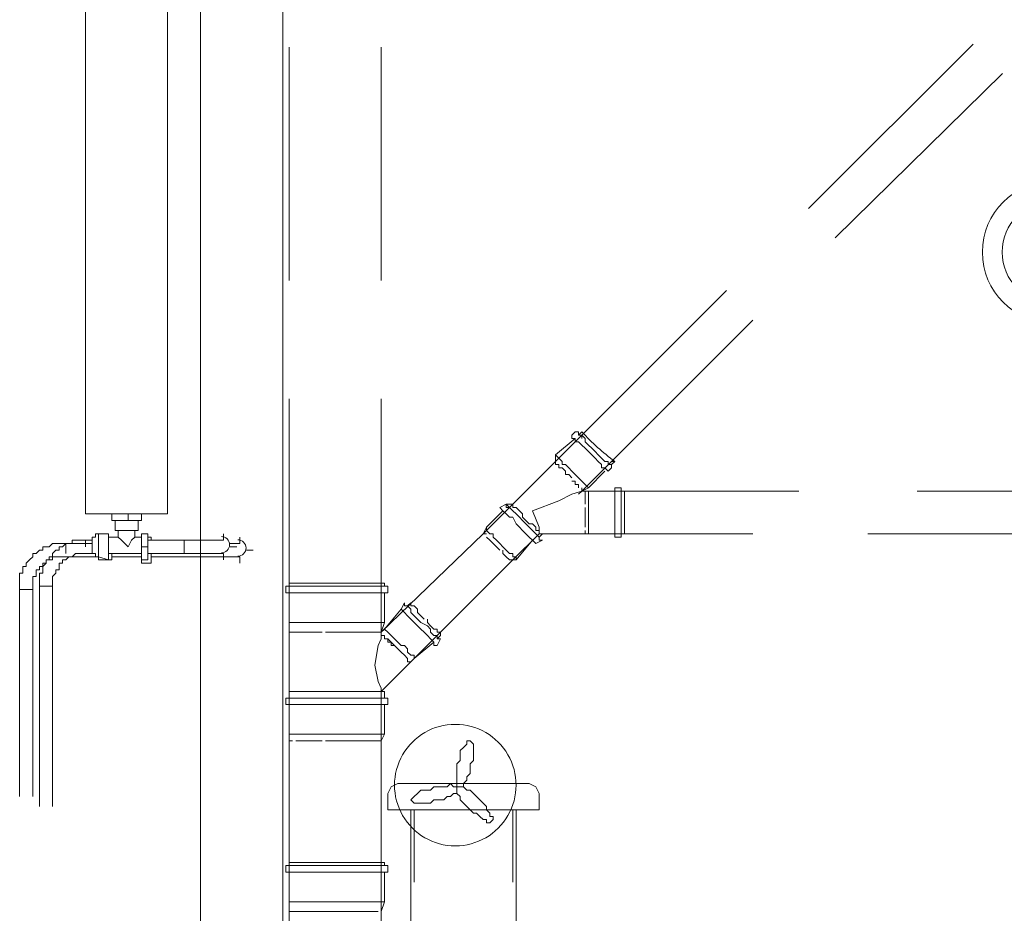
# Model space of a CAD drawing. Header units: millimetres. Extents: x 413 to 305578, y 115 to 38116.
# Tile 167 of 194: x 110107 to 111298, y 15150 to 16232. Entities that reach past the tile are written whole.
import ezdxf

# ---------------------------------------------------------------- set-up
doc = ezdxf.new("R2010")
doc.units = ezdxf.units.MM
for name, color, linetype, true_color in [('PDF _Klimat', 7, 'Continuous', 0x0000dd), ('PDF _PD-Lighting', 7, 'Continuous', 0xb80000), ('PDF$_59-60$-$Floor$Plan$-$В_Этаж$02_Сводный$A-DETL-MBND', 7, 'Continuous', 0xdd3700), ('PDF$_59-60$-$Floor$Plan$-$В_Этаж$02_Сводный$P-PIPE-CNTR', 150, 'Continuous', 0x007fff), ('PDF$_V$line_ifc_RVT-1-В_Этаж$02_Сводный$A-WALL', 7, 'Continuous', 0xdcdcdc)]:
    doc.layers.add(name, color=color, linetype=linetype, true_color=true_color)
for name, color, linetype in [('PDF$_59-60$-$Floor$Plan$-$В_Этаж$02_Сводный$M-EQPM', 2, 'Continuous'), ('PDF$_59-60$-$Floor$Plan$-$В_Этаж$02_Сводный$M-HVAC-DUCT', 5, 'Continuous'), ('PDF$_59-60$-$Floor$Plan$-$В_Этаж$02_Сводный$P-PIPE', 3, 'Continuous')]:
    doc.layers.add(name, color=color, linetype=linetype)

msp = doc.modelspace()

# ---------------------------------------------------------------- linework, layer by layer
at = {"layer": 'PDF _Klimat', "lineweight": 0}
msp.add_lwpolyline([(110633.8, 15378.9, 1.000001), (110633.8, 15231.7, 1.000001)], format="xyb", close=True, dxfattribs=at)
for points in [[(110635.8, 15303.3), (110639.7, 15303.3), (110643.7, 15303.3), (110643.7, 15307.3), (110647.7, 15311.3), (110647.7, 15315.2), (110651.7, 15319.2), (110651.7, 15327.2), (110651.7, 15331.1), (110655.7, 15335.1), (110655.7, 15343.1), (110655.7, 15347.1), (110655.7, 15351), (110655.7, 15355), (110651.7, 15359), (110647.7, 15359), (110647.7, 15355), (110643.7, 15351), (110639.7, 15347.1), (110639.7, 15339.1), (110639.7, 15335.1), (110635.8, 15331.1), (110635.8, 15327.2), (110635.8, 15319.2), (110635.8, 15315.2), (110635.8, 15311.3), (110635.8, 15307.3)], [(110635.8, 15303.3), (110631.8, 15303.3), (110627.8, 15307.3), (110623.8, 15303.3), (110619.8, 15303.3), (110615.9, 15303.3), (110607.9, 15303.3), (110603.9, 15299.3), (110600, 15299.3), (110592, 15299.3), (110588, 15295.3), (110584, 15291.4), (110580.1, 15287.4), (110584, 15283.4), (110588, 15283.4), (110592, 15283.4), (110596, 15283.4), (110603.9, 15283.4), (110607.9, 15287.4), (110611.9, 15287.4), (110619.8, 15287.4), (110623.8, 15291.4), (110627.8, 15291.4), (110631.8, 15295.3), (110635.8, 15295.3), (110635.8, 15299.3)], [(110635.8, 15303.3), (110635.8, 15299.3), (110635.8, 15295.3), (110639.7, 15291.4), (110639.7, 15287.4), (110643.7, 15283.4), (110647.7, 15279.4), (110651.7, 15275.4), (110655.7, 15271.5), (110659.6, 15271.5), (110663.6, 15267.5), (110667.6, 15263.5), (110671.6, 15263.5), (110671.6, 15259.5), (110675.6, 15259.5), (110679.5, 15263.5), (110679.5, 15267.5), (110675.6, 15267.5), (110675.6, 15271.5), (110671.6, 15275.4), (110671.6, 15279.4), (110667.6, 15283.4), (110663.6, 15287.4), (110659.6, 15291.4), (110655.7, 15295.3), (110651.7, 15299.3), (110647.7, 15299.3), (110643.7, 15303.3), (110639.7, 15303.3)]]:
    msp.add_lwpolyline(points, close=True, dxfattribs=at)
at = {"layer": 'PDF _PD-Lighting', "lineweight": 0}
for radius in [85.6, 61.7]:
    msp.add_circle((111357.4, 15950.6), radius, dxfattribs=at)
at = {"layer": 'PDF$_59-60$-$Floor$Plan$-$В_Этаж$02_Сводный$A-DETL-MBND', "lineweight": 0}
for points in [[(110432.8, 16198.6), (110432.8, 15916.1)], [(110544.2, 15916.1), (110544.2, 16198.6)], [(111260.5, 16202.6), (111061.5, 16003.6)], [(111093.4, 15967.8), (111296.3, 16166.8)], [(110962.1, 15904.2), (110755.1, 15697.2), (110755.1, 15693.3), (110759.1, 15693.3), (110755.1, 15693.3), (110755.1, 15697.2), (110667.6, 15609.7), (110671.6, 15617.7), (110691.5, 15637.5)], [(110787, 15661.4), (110787, 15665.4), (110787, 15661.4), (110993.9, 15868.3)], [(110432.8, 15402.8), (110432.8, 15367), (110432.8, 15359), (110432.8, 15490.3), (110432.8, 15772.8)], [(110544.2, 15490.3), (110544.2, 15772.8)], [(110783, 15733), (110779, 15733)], [(110787, 15733), (110787, 15733)], [(110779, 15725.1), (110755.1, 15705.2), (110755.1, 15697.2)], [(110755.1, 15705.2), (110755.1, 15705.2)], [(110755.1, 15705.2), (110759.1, 15701.2), (110763.1, 15697.2), (110763.1, 15693.3), (110767.1, 15693.3), (110771.1, 15689.3), (110775, 15685.3), (110779, 15681.3), (110783, 15677.3), (110787, 15673.4), (110791, 15669.4), (110794.9, 15665.4)], [(110755.1, 15697.2), (110755.1, 15697.2)], [(110755.1, 15697.2), (110755.1, 15697.2)], [(110806.9, 15705.2), (110806.9, 15705.2)], [(110818.8, 15697.2), (110818.8, 15693.3), (110822.8, 15693.3), (110826.8, 15697.2), (110822.8, 15697.2)], [(110735.2, 15609.7), (110735.2, 15617.7), (110727.3, 15637.5), (110759.1, 15649.5), (110775, 15657.4), (110787, 15661.4), (110794.9, 15665.4), (110814.8, 15685.3)], [(110767.1, 15685.3), (110767.1, 15685.3)], [(110767.1, 15685.3), (110767.1, 15685.3)], [(110822.8, 15689.3), (110822.8, 15693.3)], [(110826.8, 15661.4), (110794.9, 15661.4), (110791, 15661.4), (110787, 15661.4), (110783, 15657.4)], [(110787, 15665.4), (110787, 15665.4)], [(110787, 15665.4), (110787, 15665.4)], [(110787, 15661.4), (110787, 15661.4)], [(111049.6, 15661.4), (110791, 15661.4), (110791, 15657.4), (110791, 15653.5), (110791, 15657.4), (110791, 15661.4)], [(110794.9, 15661.4), (110794.9, 15657.4), (110794.9, 15653.5), (110794.9, 15649.5), (110794.9, 15645.5), (110794.9, 15641.5), (110794.9, 15637.5), (110794.9, 15629.6), (110794.9, 15625.6), (110794.9, 15621.6), (110794.9, 15617.7), (110794.9, 15613.7), (110794.9, 15609.7)], [(110834.7, 15665.4), (110834.7, 15665.4)], [(110834.7, 15613.7), (110834.7, 15609.7), (110838.7, 15609.7), (110838.7, 15613.7), (110838.7, 15617.7), (110838.7, 15621.6), (110838.7, 15625.6), (110838.7, 15629.6), (110838.7, 15637.5), (110838.7, 15641.5), (110838.7, 15645.5), (110838.7, 15649.5), (110838.7, 15653.5), (110838.7, 15657.4), (110838.7, 15661.4), (110834.7, 15661.4), (110834.7, 15657.4)], [(110838.7, 15661.4), (110838.7, 15661.4)], [(111471.4, 15661.4), (111192.9, 15661.4)], [(110791, 15657.4), (110791, 15657.4)], [(110791, 15657.4), (110791, 15657.4)], [(110791, 15657.4), (110791, 15657.4)], [(110731.3, 15609.7), (110735.2, 15605.7), (110739.2, 15609.7), (110735.2, 15609.7), (110735.2, 15613.7), (110731.3, 15613.7), (110731.3, 15617.7), (110727.3, 15621.6), (110723.3, 15621.6), (110719.3, 15625.6), (110715.3, 15629.6), (110715.3, 15633.6), (110711.4, 15637.5), (110707.4, 15641.5), (110703.4, 15641.5), (110703.4, 15645.5), (110699.4, 15645.5), (110695.5, 15645.5), (110687.5, 15641.5), (110691.5, 15637.5), (110695.5, 15633.6), (110699.4, 15629.6), (110703.4, 15629.6), (110707.4, 15621.6), (110711.4, 15617.7), (110715.3, 15613.7), (110719.3, 15609.7), (110723.3, 15605.7), (110727.3, 15601.7), (110731.3, 15597.8), (110739.2, 15601.7), (110735.2, 15601.7), (110735.2, 15605.7), (110731.3, 15609.7), (110727.3, 15613.7), (110723.3, 15617.7), (110719.3, 15621.6), (110715.3, 15625.6), (110711.4, 15629.6), (110707.4, 15633.6), (110703.4, 15637.5), (110699.4, 15641.5), (110695.5, 15641.5), (110695.5, 15645.5), (110699.4, 15641.5)], [(110695.5, 15645.5), (110695.5, 15645.5)], [(110699.4, 15645.5), (110699.4, 15645.5)], [(110791, 15641.5), (110791, 15641.5)], [(110791, 15641.5), (110791, 15641.5)], [(110791, 15629.6), (110791, 15629.6)], [(110791, 15629.6), (110791, 15629.6)], [(110607.9, 15478.4), (110584, 15458.5), (110584, 15462.5), (110580.1, 15462.5), (110576.1, 15466.4), (110576.1, 15470.4), (110572.1, 15474.4), (110568.1, 15474.4), (110564.1, 15478.4), (110560.2, 15482.4), (110556.2, 15486.3), (110552.2, 15490.3), (110548.2, 15494.3), (110544.2, 15490.3), (110544.2, 15486.3), (110548.2, 15486.3), (110548.2, 15482.4), (110552.2, 15482.4), (110552.2, 15478.4), (110556.2, 15478.4), (110560.2, 15474.4), (110564.1, 15470.4), (110568.1, 15466.4), (110572.1, 15462.5), (110576.1, 15458.5), (110576.1, 15454.5), (110580.1, 15454.5), (110703.4, 15577.9), (110735.2, 15609.7), (110791, 15609.7), (110791, 15613.7)], [(110671.6, 15617.7), (110671.6, 15617.7)], [(110671.6, 15617.7), (110671.6, 15613.7), (110675.6, 15609.7), (110679.5, 15609.7), (110679.5, 15605.7), (110683.5, 15601.7), (110687.5, 15597.8), (110691.5, 15593.8), (110695.5, 15589.8), (110699.4, 15585.8), (110703.4, 15585.8), (110703.4, 15581.8), (110707.4, 15581.8), (110707.4, 15577.9)], [(110791, 15617.7), (110791, 15617.7)], [(110791, 15617.7), (110791, 15617.7)], [(110791, 15617.7), (110791, 15617.7)], [(110791, 15613.7), (110791, 15613.7)], [(110791, 15613.7), (110791, 15613.7)], [(110584, 15458.5), (110580.1, 15454.5), (110576.1, 15454.5), (110576.1, 15458.5), (110572.1, 15462.5), (110568.1, 15466.4), (110564.1, 15470.4), (110560.2, 15474.4), (110556.2, 15474.4), (110556.2, 15478.4), (110552.2, 15482.4), (110548.2, 15482.4), (110548.2, 15486.3), (110544.2, 15486.3), (110544.2, 15490.3), (110667.6, 15609.7), (110671.6, 15609.7), (110667.6, 15609.7)], [(110667.6, 15609.7), (110667.6, 15609.7)], [(110667.6, 15609.7), (110667.6, 15609.7)], [(110671.6, 15605.7), (110671.6, 15605.7)], [(110671.6, 15605.7), (110671.6, 15605.7)], [(110699.4, 15577.9), (110695.5, 15581.8), (110691.5, 15585.8), (110691.5, 15589.8), (110691.5, 15585.8), (110695.5, 15581.8), (110699.4, 15577.9), (110703.4, 15577.9), (110707.4, 15577.9), (110727.3, 15601.7)], [(110739.2, 15601.7), (110735.2, 15601.7), (110735.2, 15605.7)], [(110739.2, 15609.7), (110739.2, 15609.7)], [(110826.8, 15609.7), (110794.9, 15609.7), (110791, 15609.7), (110993.9, 15609.7)], [(110834.7, 15605.7), (110834.7, 15609.7)], [(110838.7, 15609.7), (110838.7, 15609.7)], [(111133.2, 15609.7), (111415.7, 15609.7)], [(110679.5, 15597.8), (110679.5, 15597.8)], [(110679.5, 15597.8), (110679.5, 15597.8)], [(110699.4, 15577.9), (110699.4, 15577.9)], [(110699.4, 15577.9), (110699.4, 15577.9)], [(110548.2, 15546), (110548.2, 15550), (110432.8, 15550), (110432.8, 15546)], [(110432.8, 15538.1), (110432.8, 15502.3), (110432.8, 15490.3), (110436.8, 15490.3), (110440.8, 15490.3), (110448.7, 15490.3), (110456.7, 15490.3), (110460.7, 15490.3), (110456.7, 15490.3), (110452.7, 15490.3), (110448.7, 15490.3), (110444.8, 15490.3), (110440.8, 15490.3)], [(110544.2, 15486.3), (110544.2, 15490.3), (110548.2, 15502.3), (110548.2, 15538.1)], [(110568.1, 15518.2), (110572.1, 15514.2), (110576.1, 15510.2), (110580.1, 15506.2), (110584, 15502.3), (110588, 15498.3), (110592, 15494.3), (110596, 15490.3), (110600, 15486.3), (110603.9, 15482.4), (110607.9, 15478.4), (110607.9, 15474.4), (110611.9, 15474.4), (110615.9, 15482.4), (110611.9, 15482.4), (110611.9, 15486.3), (110607.9, 15486.3), (110603.9, 15490.3), (110603.9, 15494.3), (110600, 15498.3), (110592, 15502.3), (110588, 15506.2), (110584, 15510.2), (110580.1, 15514.2), (110580.1, 15518.2), (110576.1, 15522.2), (110572.1, 15522.2), (110572.1, 15526.1), (110568.1, 15518.2), (110548.2, 15494.3)], [(110568.1, 15518.2), (110568.1, 15518.2)], [(110596, 15506.2), (110592, 15510.2), (110588, 15514.2), (110588, 15518.2), (110584, 15522.2), (110580.1, 15522.2), (110580.1, 15526.1), (110576.1, 15522.2)], [(110611.9, 15482.4), (110615.9, 15486.3), (110615.9, 15490.3), (110611.9, 15490.3), (110611.9, 15494.3), (110607.9, 15494.3), (110603.9, 15498.3), (110600, 15502.3), (110600, 15506.2)], [(110548.2, 15502.3), (110432.8, 15502.3)], [(110432.8, 15490.3), (110432.8, 15490.3)], [(110436.8, 15490.3), (110436.8, 15490.3)], [(110440.8, 15490.3), (110440.8, 15490.3)], [(110476.6, 15490.3), (110476.6, 15490.3)], [(110476.6, 15490.3), (110476.6, 15490.3)], [(110500.5, 15490.3), (110500.5, 15490.3)], [(110536.3, 15490.3), (110528.3, 15490.3), (110524.3, 15490.3), (110520.4, 15490.3), (110516.4, 15490.3), (110524.3, 15490.3), (110528.3, 15490.3), (110532.3, 15490.3), (110536.3, 15490.3), (110540.3, 15490.3), (110544.2, 15490.3), (110544.2, 15482.4), (110540.3, 15474.4), (110536.3, 15450.5), (110540.3, 15430.6), (110544.2, 15422.7), (110544.2, 15418.7)], [(110536.3, 15490.3), (110536.3, 15490.3)], [(110540.3, 15490.3), (110540.3, 15490.3)], [(110540.3, 15490.3), (110540.3, 15490.3)], [(110544.2, 15490.3), (110544.2, 15490.3)], [(110544.2, 15490.3), (110544.2, 15490.3)], [(110544.2, 15490.3), (110544.2, 15490.3)], [(110548.2, 15486.3), (110548.2, 15486.3)], [(110568.1, 15466.4), (110568.1, 15466.4)], [(110576.1, 15458.5), (110576.1, 15458.5)], [(110580.1, 15454.5), (110544.2, 15418.7), (110544.2, 15359), (110540.3, 15359), (110536.3, 15359), (110528.3, 15359), (110524.3, 15359), (110520.4, 15359)], [(110580.1, 15454.5), (110580.1, 15454.5)], [(110580.1, 15454.5), (110580.1, 15454.5)], [(110548.2, 15410.7), (110548.2, 15418.7), (110432.8, 15418.7), (110432.8, 15410.7)], [(110544.2, 15152.1), (110544.2, 15359), (110548.2, 15367), (110548.2, 15402.8)], [(110548.2, 15367), (110432.8, 15367)], [(110436.8, 15359), (110432.8, 15359), (110432.8, 15152.1), (110432.8, 15148.1), (110432.8, 15144.1), (110432.8, 15140.1), (110432.8, 15136.2), (110432.8, 15132.2), (110432.8, 15128.2), (110432.8, 15124.2), (110432.8, 15120.3), (110432.8, 15116.3), (110432.8, 15112.3)], [(110432.8, 15359), (110432.8, 15359)], [(110436.8, 15359), (110436.8, 15359)], [(110440.8, 15359), (110440.8, 15359)], [(110440.8, 15359), (110440.8, 15359)], [(110456.7, 15359), (110460.7, 15359), (110472.6, 15359), (110460.7, 15359), (110456.7, 15359), (110452.7, 15359)], [(110476.6, 15359), (110476.6, 15359)], [(110476.6, 15359), (110476.6, 15359)], [(110476.6, 15359), (110476.6, 15359)], [(110500.5, 15359), (110500.5, 15359)], [(110524.3, 15359), (110528.3, 15359), (110536.3, 15359)], [(110536.3, 15359), (110536.3, 15359)], [(110540.3, 15359), (110540.3, 15359)], [(110544.2, 15359), (110544.2, 15359)], [(110548.2, 15207.8), (110548.2, 15211.8), (110488.5, 15211.8), (110432.8, 15211.8), (110432.8, 15207.8)], [(110432.8, 15199.8), (110432.8, 15164), (110432.8, 15152.1), (110436.8, 15152.1), (110440.8, 15152.1), (110444.8, 15152.1)], [(110544.2, 15112.3), (110544.2, 15116.3), (110544.2, 15120.3), (110544.2, 15124.2), (110544.2, 15128.2), (110544.2, 15132.2), (110544.2, 15136.2), (110544.2, 15140.1), (110544.2, 15144.1), (110544.2, 15148.1), (110544.2, 15152.1), (110548.2, 15164), (110548.2, 15199.8)], [(110548.2, 15164), (110488.5, 15164), (110432.8, 15164)], [(110432.8, 15152.1), (110432.8, 15152.1)], [(110432.8, 15152.1), (110432.8, 15152.1)], [(110432.8, 15152.1), (110432.8, 15152.1)], [(110468.6, 15152.1), (110472.6, 15152.1), (110488.5, 15152.1), (110512.4, 15152.1), (110532.3, 15152.1), (110540.3, 15152.1), (110536.3, 15152.1), (110532.3, 15152.1), (110528.3, 15152.1), (110516.4, 15152.1), (110512.4, 15152.1), (110504.5, 15152.1), (110488.5, 15152.1), (110472.6, 15152.1), (110468.6, 15152.1), (110464.7, 15152.1), (110460.7, 15152.1), (110448.7, 15152.1), (110444.8, 15152.1), (110440.8, 15152.1), (110436.8, 15152.1)], [(110448.7, 15152.1), (110448.7, 15152.1)], [(110448.7, 15152.1), (110460.7, 15152.1), (110464.7, 15152.1)], [(110448.7, 15152.1), (110448.7, 15152.1)], [(110512.4, 15152.1), (110512.4, 15152.1)], [(110532.3, 15152.1), (110532.3, 15152.1)], [(110544.2, 15152.1), (110544.2, 15152.1)], [(110544.2, 15152.1), (110544.2, 15152.1)], [(110544.2, 15152.1), (110544.2, 15152.1)], [(110544.2, 15152.1), (110544.2, 15152.1)]]:
    msp.add_lwpolyline(points, dxfattribs=at)
for points in [[(110818.8, 15685.3), (110822.8, 15689.3), (110822.8, 15693.3), (110818.8, 15693.3), (110818.8, 15697.2), (110814.8, 15697.2), (110810.9, 15701.2), (110806.9, 15705.2), (110802.9, 15709.2), (110798.9, 15713.2), (110794.9, 15717.1), (110791, 15721.1), (110791, 15725.1), (110787, 15729.1), (110783, 15729.1), (110783, 15733), (110779, 15733), (110775, 15729.1), (110775, 15725.1), (110779, 15725.1), (110779, 15721.1), (110783, 15721.1), (110787, 15717.1), (110791, 15713.2), (110794.9, 15709.2), (110798.9, 15705.2), (110802.9, 15701.2), (110806.9, 15697.2), (110810.9, 15693.3), (110810.9, 15689.3), (110814.8, 15689.3)], [(110775, 15677.3), (110771.1, 15681.3), (110767.1, 15681.3), (110767.1, 15685.3), (110763.1, 15689.3), (110759.1, 15689.3), (110759.1, 15693.3), (110759.1, 15689.3), (110763.1, 15689.3), (110767.1, 15685.3), (110767.1, 15681.3), (110771.1, 15681.3)], [(110783, 15665.4), (110783, 15669.4), (110779, 15669.4), (110779, 15673.4), (110775, 15673.4), (110779, 15673.4), (110779, 15669.4), (110783, 15669.4)], [(110826.8, 15605.7), (110834.7, 15605.7), (110834.7, 15609.7), (110834.7, 15613.7), (110834.7, 15617.7), (110834.7, 15621.6), (110834.7, 15625.6), (110834.7, 15633.6), (110834.7, 15637.5), (110834.7, 15645.5), (110834.7, 15649.5), (110834.7, 15653.5), (110834.7, 15657.4), (110834.7, 15661.4), (110834.7, 15665.4), (110826.8, 15665.4), (110826.8, 15661.4), (110826.8, 15657.4), (110826.8, 15653.5), (110826.8, 15649.5), (110826.8, 15641.5), (110826.8, 15637.5), (110826.8, 15629.6), (110826.8, 15625.6), (110826.8, 15617.7), (110826.8, 15613.7), (110826.8, 15609.7)], [(110791, 15645.5), (110791, 15649.5), (110791, 15653.5), (110791, 15649.5)], [(110791, 15617.7), (110791, 15621.6), (110791, 15625.6), (110791, 15629.6), (110791, 15633.6), (110791, 15637.5), (110791, 15641.5), (110791, 15637.5), (110791, 15633.6), (110791, 15629.6), (110791, 15625.6), (110791, 15621.6)], [(110687.5, 15589.8), (110683.5, 15593.8), (110679.5, 15597.8), (110675.6, 15601.7), (110671.6, 15605.7), (110675.6, 15601.7), (110679.5, 15597.8), (110683.5, 15593.8)], [(110428.8, 15538.1), (110552.2, 15538.1), (110552.2, 15546), (110428.8, 15546)], [(110472.6, 15490.3), (110460.7, 15490.3), (110468.6, 15490.3)], [(110488.5, 15490.3), (110496.5, 15490.3), (110504.5, 15490.3), (110500.5, 15490.3), (110488.5, 15490.3), (110476.6, 15490.3), (110480.6, 15490.3)], [(110516.4, 15490.3), (110504.5, 15490.3), (110508.4, 15490.3)], [(110428.8, 15402.8), (110552.2, 15402.8), (110552.2, 15410.7), (110428.8, 15410.7)], [(110448.7, 15359), (110440.8, 15359), (110448.7, 15359), (110452.7, 15359)], [(110504.5, 15359), (110500.5, 15359), (110488.5, 15359), (110476.6, 15359), (110488.5, 15359), (110500.5, 15359), (110504.5, 15359), (110516.4, 15359), (110520.4, 15359), (110516.4, 15359)], [(110488.5, 15207.8), (110428.8, 15207.8), (110428.8, 15199.8), (110488.5, 15199.8), (110552.2, 15199.8), (110552.2, 15207.8)]]:
    msp.add_lwpolyline(points, close=True, dxfattribs=at)
msp.add_lwpolyline([(110826.8, 15697.2, -0.045361), (110787, 15733), (110783, 15729.1), (110787, 15729.1), (110787, 15725.1)], format="xyb", dxfattribs=at)
at = {"layer": 'PDF$_59-60$-$Floor$Plan$-$В_Этаж$02_Сводный$A-DETL-MBND', "color": 1, "lineweight": 0}
for points in [[(110194.1, 15601.7), (110186.1, 15601.7), (110182.1, 15601.7), (110178.2, 15601.7), (110174.2, 15601.7), (110170.2, 15601.7), (110170.2, 15597.8), (110166.2, 15597.8), (110162.2, 15597.8), (110158.3, 15593.8), (110154.3, 15593.8), (110154.3, 15589.8), (110150.3, 15589.8), (110146.3, 15585.8), (110146.3, 15581.8), (110142.3, 15581.8), (110142.3, 15577.9), (110138.4, 15577.9), (110138.4, 15573.9), (110134.4, 15569.9), (110134.4, 15565.9), (110134.4, 15561.9), (110130.4, 15561.9), (110130.4, 15558), (110130.4, 15554), (110130.4, 15550), (110130.4, 15546), (110146.3, 15546), (110130.4, 15546), (110130.4, 15279.4)], [(110305.5, 15601.7), (110309.5, 15601.7), (110313.5, 15601.7), (110317.4, 15601.7), (110321.4, 15601.7), (110325.4, 15601.7), (110329.4, 15601.7)], [(110341.3, 15601.7), (110345.3, 15601.7), (110349.3, 15601.7)], [(110146.3, 15279.4), (110146.3, 15546), (110146.3, 15550), (110146.3, 15554), (110146.3, 15558), (110150.3, 15561.9), (110150.3, 15565.9), (110154.3, 15565.9), (110154.3, 15569.9), (110154.3, 15573.9), (110158.3, 15573.9), (110158.3, 15577.9), (110162.2, 15577.9), (110166.2, 15581.8), (110170.2, 15581.8), (110174.2, 15585.8), (110178.2, 15585.8), (110182.1, 15585.8), (110186.1, 15585.8), (110194.1, 15585.8)]]:
    msp.add_lwpolyline(points, dxfattribs=at)
msp.add_lwpolyline([(110186.1, 15601.7), (110186.1, 15593.8)], close=True, dxfattribs=at)
at = {"layer": 'PDF$_59-60$-$Floor$Plan$-$В_Этаж$02_Сводный$A-DETL-MBND', "color": 5, "lineweight": 0}
for points in [[(110194.1, 15597.8), (110162.2, 15597.8), (110158.3, 15597.8), (110154.3, 15597.8), (110150.3, 15597.8), (110146.3, 15597.8), (110142.3, 15593.8), (110138.4, 15593.8), (110134.4, 15593.8), (110134.4, 15589.8), (110130.4, 15589.8), (110126.4, 15585.8), (110122.4, 15585.8), (110122.4, 15581.8), (110118.5, 15577.9), (110114.5, 15573.9), (110114.5, 15569.9), (110110.5, 15569.9), (110110.5, 15565.9), (110110.5, 15561.9), (110106.5, 15561.9), (110106.5, 15558), (110106.5, 15554), (110106.5, 15550), (110106.5, 15546), (110106.5, 15542), (110122.4, 15542), (110106.5, 15542), (110106.5, 15291.4)], [(110361.2, 15597.8), (110365.2, 15597.8), (110369.2, 15597.8), (110373.1, 15597.8)], [(110122.4, 15291.4), (110122.4, 15542), (110122.4, 15546), (110122.4, 15550), (110122.4, 15554), (110122.4, 15558), (110126.4, 15558), (110126.4, 15561.9), (110126.4, 15565.9), (110130.4, 15565.9), (110130.4, 15569.9), (110134.4, 15569.9), (110134.4, 15573.9), (110138.4, 15573.9), (110138.4, 15577.9), (110142.3, 15577.9), (110146.3, 15577.9), (110146.3, 15581.8), (110150.3, 15581.8), (110154.3, 15581.8), (110158.3, 15581.8), (110162.2, 15581.8), (110198.1, 15581.8)], [(110365.2, 15581.8), (110361.2, 15581.8), (110357.2, 15581.8), (110353.2, 15581.8), (110349.3, 15581.8), (110345.3, 15581.8), (110341.3, 15581.8), (110337.3, 15581.8)]]:
    msp.add_lwpolyline(points, dxfattribs=at)
msp.add_lwpolyline([(110162.2, 15597.8), (110162.2, 15585.8)], close=True, dxfattribs=at)
at = {"layer": 'PDF$_59-60$-$Floor$Plan$-$В_Этаж$02_Сводный$M-EQPM', "lineweight": 0}
for points in [[(110285.6, 16636.3), (110186.1, 16636.3), (110186.1, 15633.6), (110285.6, 15633.6)], [(110186.1, 16636.3), (110186.1, 15633.6), (110285.6, 15633.6), (110285.6, 16636.3)]]:
    msp.add_lwpolyline(points, close=True, dxfattribs=at)
for points in [[(110253.8, 15633.6), (110253.8, 15625.6), (110237.8, 15625.6), (110217.9, 15625.6), (110217.9, 15633.6)], [(110221.9, 15625.6), (110221.9, 15613.7), (110249.8, 15613.7), (110249.8, 15625.6)], [(110237.8, 15625.6), (110237.8, 15633.6)], [(110225.9, 15613.7), (110225.9, 15605.7), (110214, 15605.7), (110214, 15585.8)], [(110253.8, 15605.7), (110245.8, 15605.7), (110245.8, 15613.7)], [(110202, 15609.7), (110202, 15581.8), (110198.1, 15581.8), (110198.1, 15585.8), (110194.1, 15585.8), (110194.1, 15589.8)], [(110194.1, 15597.8), (110194.1, 15601.7), (110194.1, 15605.7), (110198.1, 15605.7), (110198.1, 15609.7), (110202, 15609.7), (110214, 15609.7), (110214, 15605.7), (110214, 15601.7), (110214, 15597.8), (110214, 15593.8), (110214, 15589.8), (110214, 15585.8), (110214, 15581.8)], [(110194.1, 15601.7), (110194.1, 15597.8), (110194.1, 15593.8), (110194.1, 15589.8), (110194.1, 15585.8)], [(110214, 15609.7), (110214, 15577.9), (110202, 15581.8), (110202, 15577.9), (110217.9, 15577.9), (110217.9, 15585.8)], [(110214, 15605.7), (110214, 15605.7)], [(110245.8, 15605.7), (110241.8, 15601.7), (110237.8, 15593.8), (110229.9, 15601.7), (110225.9, 15605.7)], [(110265.7, 15585.8), (110265.7, 15573.9), (110253.8, 15573.9), (110253.8, 15577.9), (110253.8, 15593.8), (110253.8, 15609.7), (110261.7, 15609.7), (110261.7, 15593.8), (110261.7, 15577.9), (110253.8, 15577.9)], [(110261.7, 15605.7), (110265.7, 15605.7), (110265.7, 15601.7)], [(110253.8, 15593.8), (110261.7, 15593.8)], [(110253.8, 15585.8), (110214, 15585.8), (110214, 15581.8), (110214, 15577.9)], [(110217.9, 15581.8), (110253.8, 15581.8)]]:
    msp.add_lwpolyline(points, dxfattribs=at)
at = {"layer": 'PDF$_59-60$-$Floor$Plan$-$В_Этаж$02_Сводный$M-EQPM', "color": 5, "lineweight": 0}
msp.add_lwpolyline([(110552.2, 15275.4), (110735.2, 15275.4), (110735.2, 15295.3), (110731.3, 15303.3), (110723.3, 15307.3), (110564.1, 15307.3), (110556.2, 15303.3), (110552.2, 15295.3)], close=True, dxfattribs=at)
for points in [[(110584, 15275.4), (110584, 15187.9)], [(110703.4, 15187.9), (110703.4, 15275.4)]]:
    msp.add_lwpolyline(points, dxfattribs=at)
at = {"layer": 'PDF$_59-60$-$Floor$Plan$-$В_Этаж$02_Сводный$M-HVAC-DUCT', "lineweight": 0}
for points in [[(110580.1, 15275.4), (110580.1, 15080.5), (110584, 15080.5), (110588, 15080.5), (110600, 15080.5), (110611.9, 15080.5), (110627.8, 15080.5), (110643.7, 15080.5), (110580.1, 15080.5), (110580.1, 14969), (110584, 14985), (110588, 15000.9)], [(110699.4, 15000.9), (110703.4, 14985), (110707.4, 14969), (110707.4, 15080.5), (110703.4, 15080.5), (110707.4, 15080.5), (110707.4, 15275.4)]]:
    msp.add_lwpolyline(points, dxfattribs=at)
at = {"layer": 'PDF$_59-60$-$Floor$Plan$-$В_Этаж$02_Сводный$P-PIPE', "color": 1, "lineweight": 0}
for points in [[(110261.7, 15585.8), (110305.5, 15585.8), (110305.5, 15589.8), (110305.5, 15593.8), (110305.5, 15597.8), (110305.5, 15601.7), (110309.5, 15601.7), (110313.5, 15601.7), (110317.4, 15601.7), (110321.4, 15601.7), (110325.4, 15601.7), (110329.4, 15601.7), (110333.3, 15601.7), (110337.3, 15601.7), (110341.3, 15601.7), (110345.3, 15601.7), (110349.3, 15601.7), (110353.2, 15601.7)], [(110353.2, 15585.8), (110349.3, 15585.8), (110345.3, 15585.8), (110341.3, 15585.8), (110337.3, 15585.8), (110333.3, 15585.8), (110329.4, 15585.8), (110325.4, 15585.8), (110321.4, 15585.8), (110317.4, 15585.8), (110313.5, 15585.8), (110309.5, 15585.8), (110305.5, 15585.8), (110305.5, 15589.8), (110305.5, 15593.8), (110305.5, 15601.7), (110261.7, 15601.7)], [(110305.5, 15601.7), (110305.5, 15601.7)], [(110305.5, 15601.7), (110305.5, 15601.7)], [(110305.5, 15597.8), (110305.5, 15597.8)], [(110305.5, 15593.8), (110305.5, 15593.8)], [(110305.5, 15593.8), (110305.5, 15593.8)], [(110305.5, 15589.8), (110305.5, 15589.8)], [(110305.5, 15589.8), (110305.5, 15589.8)], [(110305.5, 15585.8), (110305.5, 15585.8)], [(110305.5, 15585.8), (110305.5, 15585.8)]]:
    msp.add_lwpolyline(points, dxfattribs=at)
msp.add_lwpolyline([(110350.6, 15586.5, 0.414213), (110360.6, 15596.4, 0.414213), (110350.6, 15606.3)], format="xyb", dxfattribs=at)
at = {"layer": 'PDF$_59-60$-$Floor$Plan$-$В_Этаж$02_Сводный$P-PIPE', "color": 5, "lineweight": 0}
msp.add_lwpolyline([(110370.5, 15582.5, 0.414213), (110380.5, 15592.4, 0.414213), (110370.5, 15602.4)], format="xyb", dxfattribs=at)
for points in [[(110373.1, 15597.8), (110369.2, 15597.8), (110365.2, 15597.8), (110361.2, 15597.8)], [(110265.7, 15581.8), (110325.4, 15581.8), (110325.4, 15585.8), (110325.4, 15581.8), (110329.4, 15581.8), (110333.3, 15581.8), (110337.3, 15581.8), (110341.3, 15581.8), (110345.3, 15581.8), (110349.3, 15581.8), (110353.2, 15581.8), (110357.2, 15581.8), (110361.2, 15581.8), (110365.2, 15581.8), (110369.2, 15581.8), (110373.1, 15581.8)], [(110325.4, 15585.8), (110325.4, 15585.8)], [(110325.4, 15585.8), (110325.4, 15585.8)], [(110325.4, 15581.8), (110325.4, 15581.8)], [(110325.4, 15581.8), (110325.4, 15581.8)]]:
    msp.add_lwpolyline(points, dxfattribs=at)
at = {"layer": 'PDF$_59-60$-$Floor$Plan$-$В_Этаж$02_Сводный$P-PIPE-CNTR', "color": 1, "lineweight": 0}
for points in [[(110353.2, 15601.7), (110353.2, 15609.7)], [(110361.2, 15593.8), (110369.2, 15593.8)], [(110353.2, 15577.9), (110353.2, 15585.8)]]:
    msp.add_lwpolyline(points, dxfattribs=at)
at = {"layer": 'PDF$_59-60$-$Floor$Plan$-$В_Этаж$02_Сводный$P-PIPE-CNTR', "color": 5, "lineweight": 0}
for points in [[(110373.1, 15597.8), (110373.1, 15605.7)], [(110381.1, 15589.8), (110389.1, 15589.8)], [(110373.1, 15573.9), (110373.1, 15581.8)]]:
    msp.add_lwpolyline(points, dxfattribs=at)
at = {"layer": 'PDF$_V$line_ifc_RVT-1-В_Этаж$02_Сводный$A-WALL', "lineweight": 0}
msp.add_lwpolyline([(110424.9, 14642.7), (110424.9, 17281), (110325.4, 17281), (110325.4, 14642.7)], close=True, dxfattribs=at)

doc.saveas('drawing.dxf')
